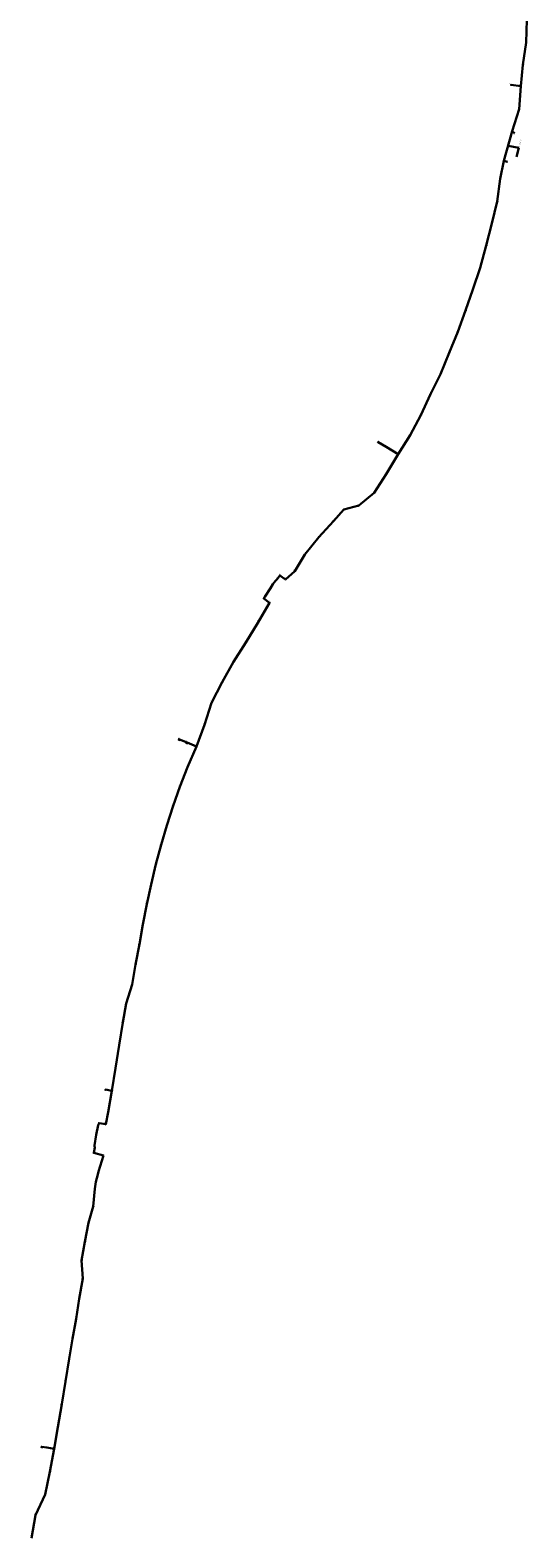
# Model space of a CAD drawing. Header units: metres. Extents: x 1311711 to 1330449, y 760333 to 801791.
# Tile 3 of 6: x 1315778 to 1317490, y 770696 to 775882. Entities that reach past the tile are written whole.
import ezdxf
from ezdxf import colors
from ezdxf.entities.mleader import LeaderData, LeaderLine
from ezdxf.enums import TextEntityAlignment as Align
from ezdxf.math import Vec2, Vec3

# ---------------------------------------------------------------- set-up
doc = ezdxf.new("R2010")
doc.units = ezdxf.units.M
for name, color, linetype, lineweight in [('АСУДД_Блок_Колодцы_ОПС', 174, 'Continuous', 30), ('АСУДД_Блок_подписи_редактируемые', 7, 'Continuous', 25), ('АСУДД_ТРАССА_[Г!63-6!110-4]_ГНБ_БК', 120, 'ASUD_TRAS_M', 30), ('АСУДД_ТРАССА_[Д!63-3!110-9]_ГОСТ_БК', 174, 'ASUD_TRAS_M', 30), ('АСУДД_ТРАССА_[Д!90-4]_ГОСТ_БК', 174, 'ASUD_TRAS_M', 30), ('АСУДД_ТРАССА_[Д!90-8]_ГОСТ_БК', 174, 'ASUD_TRAS_M', 30), ('АСУДД_ТРАССА_[З!110-4]_БК', 174, 'ASUD_TRAS_M', 30), ('АСУДД_ТРАССА_[З!63-3!110-3]_БК', 174, 'ASUD_TRAS_M', 30), ('АСУДД_ТРАССА_[З!63-6!110-3]_БК', 174, 'ASUD_TRAS_M', 30), ('АСУДД_ТРАССА_[З!90-4]_БК', 174, 'ASUD_TRAS_M', 30), ('АСУДД_ТРАССА_[З!90-8!110-4!63-2]_БК', 174, 'ASUD_TRAS_M', 30), ('АСУДД_ТРАССА_[З!90-8]_БК', 174, 'ASUD_TRAS_M', 30), ('АСУДД_ТРАССА_[э!70-6!95-4]_БК_оис', 1, 'ASUD_TRAS_M', 30), ('Выноски_(I)', 7, 'Continuous', 30), ('Выноски_ГНБ_(I)', 7, 'Continuous', 30)]:
    doc.layers.add(name, color=color, linetype=linetype, lineweight=lineweight)
doc.styles.add('ESKD2', font='isocpeui.ttf')
doc.styles.get("Standard").update_dxf_attribs({"font": 'arial.ttf'})
doc.styles.add('ОПС', font='CS_Gost2304.shx', dxfattribs={"width": 0.75, "height": 2})
doc.linetypes.add('ASUD_TRAS_M', pattern='A,3,-0.5,["N",Standard,S=0.5,R=0,X=0,Y=-0.25],-1', length=4.5)

# ---------------------------------------------------------------- blocks, each defined once
blk = doc.blocks.new('_None')

msp = doc.modelspace()

# ---------------------------------------------------------------- linework, layer by layer
at = {"layer": 'АСУДД_Блок_Колодцы_ОПС', "linetype": 'Continuous'}
for centre, radius in [((1317483.940841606, 775839.8298891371), 0.5), ((1317472.617198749, 775763.6201154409), 0.4999999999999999), ((1317432.004819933, 775694.3741816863), 0.4999999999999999), ((1317465.103811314, 775690.0830406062), 0.5), ((1317459.989859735, 775610.4321170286), 0.4999999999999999), ((1317436.135675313, 775535.5100099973), 0.4999999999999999), ((1317407.193121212, 775432.3643258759), 0.5), ((1317394.645418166, 775370.8571790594), 0.5), ((1317384.492364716, 775293.3499293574), 0.5), ((1317366.095414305, 775217.4508468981), 0.5000000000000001), ((1317346.654949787, 775141.0666858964), 0.5000000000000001), ((1317325.600405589, 775064.4713198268), 0.5), ((1317300.233156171, 774990.4731873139), 0.4999999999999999), ((1317275.49206532, 774917.4862914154), 0.5), ((1317248.292768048, 774844.3655573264), 0.5), ((1317219.409042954, 774772.6539691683), 0.4999999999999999), ((1317189.347073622, 774699.5170809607), 0.5), ((1317154.286647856, 774629.8476545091), 0.4999999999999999), ((1317121.77767593, 774558.4321319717), 0.5), ((1317084.644502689, 774489.4694285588), 0.5), ((1316975.065357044, 774465.3701830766), 0.4999999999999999), ((1317002.107777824, 774448.8436304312), 0.4999999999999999), ((1317043.572962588, 774423.5881667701), 0.4999999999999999), ((1317002.746195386, 774355.391941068), 0.5), ((1316961.163851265, 774290.5586524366), 0.4999999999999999), ((1316857.201163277, 774233.0293107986), 0.5000000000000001), ((1316907.779608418, 774246.8020843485), 0.5000000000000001), ((1316821.034858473, 774193.7943386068), 0.4999999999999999), ((1316770.548404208, 774137.7170134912), 0.4999999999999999), ((1316722.288149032, 774078.6323889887), 0.5), ((1316687.666914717, 774021.6921700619), 0.4999999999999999), ((1316627.259280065, 773993.5140962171), 0.5), ((1316637.041901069, 774006.8149949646), 0.4999999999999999), ((1316656.058760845, 773993.103567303), 0.4999999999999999), ((1316581.614884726, 773926.710650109), 0.5), ((1316601.171318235, 773912.8822432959), 0.4999999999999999), ((1316560.816182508, 773843.8867136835), 0.4999999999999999), ((1316519.113044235, 773776.3885493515), 0.5), ((1316477.188487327, 773709.007024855), 0.5), ((1316438.625226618, 773639.1915067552), 0.5), ((1316401.902999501, 773568.746863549), 0.4999999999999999), ((1316377.219722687, 773492.8000728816), 0.4999999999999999), ((1316291.482805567, 773442.62245125), 0.5), ((1316317.348136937, 773432.0269544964), 0.5), ((1316349.711087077, 773418.2268303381), 0.4999999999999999), ((1316319.000411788, 773346.5829534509), 0.4999999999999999), ((1316292.553090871, 773279.6742896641), 0.4999999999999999), ((1316269.289934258, 773213.5134777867), 0.5), ((1316248.079221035, 773146.7559262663), 0.5000000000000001), ((1316228.222920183, 773079.5756477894), 0.4999999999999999), ((1316210.371822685, 773013.7953876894), 0.4999999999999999), ((1316194.104514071, 772943.705833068), 0.5), ((1316178.601496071, 772875.7493178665), 0.5), ((1316165.543346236, 772806.3241678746), 0.5), ((1316153.389143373, 772737.5883242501), 0.4999999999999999), ((1316140.716687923, 772668.4531625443), 0.4999999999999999), ((1316128.848876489, 772599.6316026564), 0.5), ((1316108.036773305, 772533.4830684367), 0.5), ((1316096.373009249, 772468.0753790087), 0.5), ((1316084.0658788, 772390.6023269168), 0.5), ((1316071.496603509, 772311.8398556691), 0.4999999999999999), ((1316037.294308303, 772237.5574519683), 0.4999999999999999), ((1316059.08722029, 772233.9047632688), 0.4999999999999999), ((1316046.234958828, 772160.4108583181), 0.5), ((1316014.956608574, 772122.4013514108), 0.4999999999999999), ((1316037.598075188, 772118.6124877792), 0.4999999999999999), ((1315997.087783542, 772019.980328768), 0.4999999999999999), ((1316000.123191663, 772038.3602950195), 0.4999999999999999), ((1316029.824136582, 772011.0718615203), 0.4999999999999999), ((1316013.014263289, 771956.581445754), 0.4999999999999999), ((1316000.197439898, 771896.8203159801), 0.5), ((1315994.959027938, 771835.2248262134), 0.5), ((1315978.666718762, 771780.0062584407), 0.5), ((1315966.361867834, 771714.4193099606), 0.4999999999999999), ((1315954.805676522, 771649.5538910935), 0.4999999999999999), ((1315958.797767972, 771588.4081300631), 0.5), ((1315946.55934878, 771518.3518050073), 0.4999999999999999), ((1315935.574014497, 771449.1902513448), 0.5), ((1315923.494510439, 771380.2499169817), 0.5), ((1315912.097885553, 771311.3909763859), 0.5), ((1315899.628954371, 771233.2600619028), 0.5), ((1315886.366864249, 771155.1431484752), 0.5), ((1315873.109775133, 771076.8327379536), 0.5), ((1315817.919769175, 771009.1702511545), 0.5), ((1315835.30591951, 771005.9710508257), 0.4999999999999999), ((1315859.982221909, 771001.7820838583), 0.4999999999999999), ((1315845.780996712, 770923.1782793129), 0.5), ((1315829.583807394, 770845.2669783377), 0.4999999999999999), ((1315796.077137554, 770773.7425785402), 0.5)]:
    msp.add_circle(centre, radius, dxfattribs=at)
at = {"layer": 'АСУДД_ТРАССА_[Г!63-6!110-4]_ГНБ_БК'}
msp.add_line((1317407.193121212, 775432.3643258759), (1317436.135675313, 775535.5100099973), dxfattribs=at)
at = {"layer": 'АСУДД_ТРАССА_[Д!63-3!110-9]_ГОСТ_БК'}
msp.add_line((1316317.348136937, 773432.0269544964), (1316291.482805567, 773442.62245125), dxfattribs=at)
at = {"layer": 'АСУДД_ТРАССА_[Д!90-4]_ГОСТ_БК'}
msp.add_line((1315817.140896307, 771004.3214025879), (1315817.919769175, 771009.1702511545), dxfattribs=at)
at = {"layer": 'АСУДД_ТРАССА_[Д!90-8]_ГОСТ_БК'}
msp.add_line((1316315.086178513, 773426.4924637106), (1316317.348136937, 773432.0269544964), dxfattribs=at)
at = {"layer": 'АСУДД_ТРАССА_[З!110-4]_БК'}
for p, q in [((1317432.004819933, 775694.3741816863), (1317465.103811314, 775690.0830406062)), ((1316975.065357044, 774465.3701830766), (1317002.107777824, 774448.8436304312)), ((1317002.107777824, 774448.8436304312), (1317043.572962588, 774423.5881667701)), ((1316059.08722029, 772233.9047632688), (1316037.294308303, 772237.5574519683)), ((1315835.30591951, 771005.9710508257), (1315817.919769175, 771009.1702511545)), ((1315859.982221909, 771001.7820838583), (1315835.30591951, 771005.9710508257))]:
    msp.add_line(p, q, dxfattribs=at)
at = {"layer": 'АСУДД_ТРАССА_[З!63-3!110-3]_БК'}
msp.add_line((1316349.711087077, 773418.2268303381), (1316317.348136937, 773432.0269544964), dxfattribs=at)
at = {"layer": 'АСУДД_ТРАССА_[З!63-6!110-3]_БК'}
for p, q in [((1317483.940841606, 775839.8298891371), (1317486.122259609, 775917.8216913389)), ((1317472.617198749, 775763.6201154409), (1317483.940841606, 775839.8298891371)), ((1317465.103811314, 775690.0830406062), (1317472.617198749, 775763.6201154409)), ((1317459.989859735, 775610.4321170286), (1317465.103811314, 775690.0830406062)), ((1317436.135675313, 775535.5100099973), (1317459.989859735, 775610.4321170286)), ((1317394.645418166, 775370.8571790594), (1317407.193121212, 775432.3643258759)), ((1317384.492364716, 775293.3499293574), (1317394.645418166, 775370.8571790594)), ((1317366.095414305, 775217.4508468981), (1317384.492364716, 775293.3499293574)), ((1317346.654949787, 775141.0666858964), (1317366.095414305, 775217.4508468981)), ((1317325.600405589, 775064.4713198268), (1317346.654949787, 775141.0666858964)), ((1317300.233156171, 774990.4731873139), (1317325.600405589, 775064.4713198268)), ((1317275.49206532, 774917.4862914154), (1317300.233156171, 774990.4731873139)), ((1317248.292768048, 774844.3655573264), (1317275.49206532, 774917.4862914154)), ((1317219.409042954, 774772.6539691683), (1317248.292768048, 774844.3655573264)), ((1317189.347073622, 774699.5170809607), (1317219.409042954, 774772.6539691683)), ((1317154.286647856, 774629.8476545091), (1317189.347073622, 774699.5170809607)), ((1317121.77767593, 774558.4321319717), (1317154.286647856, 774629.8476545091)), ((1317084.644502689, 774489.4694285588), (1317121.77767593, 774558.4321319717)), ((1317043.572962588, 774423.5881667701), (1317084.644502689, 774489.4694285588)), ((1317002.746195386, 774355.391941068), (1317043.572962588, 774423.5881667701)), ((1316961.163851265, 774290.5586524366), (1317002.746195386, 774355.391941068)), ((1316907.779608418, 774246.8020843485), (1316961.163851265, 774290.5586524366)), ((1316821.034858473, 774193.7943386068), (1316857.201163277, 774233.0293107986)), ((1316857.201163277, 774233.0293107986), (1316907.779608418, 774246.8020843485)), ((1316770.548404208, 774137.7170134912), (1316821.034858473, 774193.7943386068)), ((1316722.288149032, 774078.6323889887), (1316770.548404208, 774137.7170134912)), ((1316687.666914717, 774021.6921700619), (1316722.288149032, 774078.6323889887)), ((1316656.058760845, 773993.103567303), (1316687.666914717, 774021.6921700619)), ((1316627.259280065, 773993.5140962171), (1316624.387398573, 773990.219219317)), ((1316637.041901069, 774006.8149949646), (1316627.259280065, 773993.5140962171)), ((1316656.058760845, 773993.103567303), (1316637.041901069, 774006.8149949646)), ((1316560.816182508, 773843.8867136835), (1316601.171318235, 773912.8822432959)), ((1316583.83738263, 773931.5605689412), (1316581.614884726, 773926.710650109)), ((1316581.614884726, 773926.710650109), (1316601.171318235, 773912.8822432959)), ((1316519.113044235, 773776.3885493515), (1316560.816182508, 773843.8867136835)), ((1316477.188487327, 773709.007024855), (1316519.113044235, 773776.3885493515)), ((1316438.625226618, 773639.1915067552), (1316477.188487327, 773709.007024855)), ((1316401.902999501, 773568.746863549), (1316438.625226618, 773639.1915067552)), ((1316377.219722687, 773492.8000728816), (1316401.902999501, 773568.746863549)), ((1316349.711087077, 773418.2268303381), (1316377.219722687, 773492.8000728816)), ((1316319.000411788, 773346.5829534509), (1316349.711087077, 773418.2268303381)), ((1316292.553090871, 773279.6742896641), (1316319.000411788, 773346.5829534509)), ((1316269.289934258, 773213.5134777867), (1316292.553090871, 773279.6742896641)), ((1316248.079221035, 773146.7559262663), (1316269.289934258, 773213.5134777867)), ((1316228.222920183, 773079.5756477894), (1316248.079221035, 773146.7559262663)), ((1316210.371822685, 773013.7953876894), (1316228.222920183, 773079.5756477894)), ((1316194.104514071, 772943.705833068), (1316210.371822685, 773013.7953876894)), ((1316178.601496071, 772875.7493178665), (1316194.104514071, 772943.705833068)), ((1316165.543346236, 772806.3241678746), (1316178.601496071, 772875.7493178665)), ((1316153.389143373, 772737.5883242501), (1316165.543346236, 772806.3241678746)), ((1316140.716687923, 772668.4531625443), (1316153.389143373, 772737.5883242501)), ((1316128.848876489, 772599.6316026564), (1316140.716687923, 772668.4531625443)), ((1316108.036773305, 772533.4830684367), (1316128.848876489, 772599.6316026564)), ((1316096.373009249, 772468.0753790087), (1316108.036773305, 772533.4830684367)), ((1316084.0658788, 772390.6023269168), (1316096.373009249, 772468.0753790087)), ((1316071.496603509, 772311.8398556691), (1316084.0658788, 772390.6023269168)), ((1316059.08722029, 772233.9047632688), (1316071.496603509, 772311.8398556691)), ((1316046.234958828, 772160.4108583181), (1316059.08722029, 772233.9047632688)), ((1316046.234958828, 772160.4108583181), (1316037.598075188, 772118.6124877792)), ((1316014.956608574, 772122.4013514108), (1316012.836412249, 772118.180196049)), ((1316037.598075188, 772118.6124877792), (1316014.956608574, 772122.4013514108)), ((1315997.087783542, 772019.980328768), (1316000.123191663, 772038.3602950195)), ((1316029.824136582, 772011.0718615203), (1315997.087783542, 772019.980328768)), ((1315999.02788345, 772043.1095973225), (1316000.123191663, 772038.3602950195)), ((1316013.014263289, 771956.581445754), (1316029.824136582, 772011.0718615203)), ((1316007.396847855, 771933.3422183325), (1316010.691678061, 771946.1567320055)), ((1316010.691678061, 771946.1567320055), (1316013.014263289, 771956.581445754)), ((1315994.959027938, 771835.2248262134), (1316000.197439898, 771896.8203159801)), ((1316000.197439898, 771896.8203159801), (1316004.21679657, 771921.0182794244)), ((1316004.21679657, 771921.0182794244), (1316007.396847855, 771933.3422183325)), ((1315978.666718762, 771780.0062584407), (1315994.959027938, 771835.2248262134)), ((1315966.361867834, 771714.4193099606), (1315978.666718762, 771780.0062584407)), ((1315954.805676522, 771649.5538910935), (1315966.361867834, 771714.4193099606)), ((1315958.797767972, 771588.4081300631), (1315954.805676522, 771649.5538910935)), ((1315946.55934878, 771518.3518050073), (1315958.797767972, 771588.4081300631)), ((1315935.574014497, 771449.1902513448), (1315946.55934878, 771518.3518050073)), ((1315923.494510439, 771380.2499169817), (1315935.574014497, 771449.1902513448)), ((1315912.097885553, 771311.3909763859), (1315923.494510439, 771380.2499169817)), ((1315899.628954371, 771233.2600619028), (1315912.097885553, 771311.3909763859)), ((1315886.366864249, 771155.1431484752), (1315899.628954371, 771233.2600619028)), ((1315873.109775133, 771076.8327379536), (1315886.366864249, 771155.1431484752)), ((1315859.982221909, 771001.7820838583), (1315873.109775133, 771076.8327379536)), ((1315845.780996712, 770923.1782793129), (1315859.982221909, 771001.7820838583)), ((1315829.583807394, 770845.2669783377), (1315845.780996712, 770923.1782793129)), ((1315796.077137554, 770773.7425785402), (1315829.583807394, 770845.2669783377)), ((1315782.230028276, 770694.9754402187), (1315796.077137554, 770773.7425785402))]:
    msp.add_line(p, q, dxfattribs=at)
at = {"layer": 'АСУДД_ТРАССА_[З!90-4]_БК'}
for p, q in [((1317431.709001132, 775691.6165473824), (1317432.004819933, 775694.3741816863)), ((1316973.611238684, 774462.976751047), (1316975.065357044, 774465.3701830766)), ((1316036.873651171, 772234.7866138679), (1316037.294308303, 772237.5574519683))]:
    msp.add_line(p, q, dxfattribs=at)
at = {"layer": 'АСУДД_ТРАССА_[З!90-8!110-4!63-2]_БК'}
msp.add_line((1316287.094567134, 773444.4288059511), (1316291.482805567, 773442.62245125), dxfattribs=at)
at = {"layer": 'АСУДД_ТРАССА_[З!90-8]_БК'}
msp.add_line((1316289.191711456, 773437.0993916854), (1316291.482805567, 773442.62245125), dxfattribs=at)
at = {"layer": 'АСУДД_ТРАССА_[э!70-6!95-4]_БК_оис'}
for p, q in [((1316603.966869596, 773963.0920598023), (1316585.359320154, 773933.5210415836)), ((1316612.851931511, 773976.3981048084), (1316603.966869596, 773963.0920598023)), ((1316621.852899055, 773988.5148022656), (1316612.851931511, 773976.3981048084)), ((1316624.387398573, 773990.219219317), (1316621.852899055, 773988.5148022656)), ((1316585.359320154, 773933.5210415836), (1316583.83738263, 773931.5605689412)), ((1316011.321703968, 772115.9668120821), (1316005.368040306, 772081.9887634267)), ((1316012.836412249, 772118.180196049), (1316011.321703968, 772115.9668120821)), ((1316005.368040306, 772081.9887634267), (1315998.99017697, 772045.5897723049)), ((1315998.99017697, 772045.5897723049), (1315999.02788345, 772043.1095973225))]:
    msp.add_line(p, q, dxfattribs=at)

# ---------------------------------------------------------------- texts
at = {"layer": 'АСУДД_Блок_подписи_редактируемые', "lineweight": 30, "style": 'ESKD2'}
for height, rotation, p in [(1.25, 84.35185506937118, (1317481.047636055, 775843.3843536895)), (1.25, 82.75643841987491, (1317469.824077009, 775767.2537537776)), (1.25, 63.82484961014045, (1317426.566442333, 775699.5435093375)), (1.25, 87.78717735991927, (1317462.002814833, 775693.4577520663)), (1.25, 86.05930761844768, (1317456.992029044, 775613.8987966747)), (1.25, 95.51738000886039, (1317432.608931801, 775538.4369430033)), (1.25, 76.06611249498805, (1317404.842349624, 775436.2986275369)), (1.25, 76.28200907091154, (1317392.279838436, 775374.7825948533)), (1.25, 76.28200907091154, (1317382.126784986, 775297.2753451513)), (1.25, 75.45394000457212, (1317363.786811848, 775221.4100401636)), (1.25, 75.45394000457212, (1317344.34634733, 775145.0258791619)), (1.25, 70.0197065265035, (1317323.677127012, 775068.6313506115)), (1.25, 72.24074897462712, (1317298.150101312, 774994.5555566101)), (1.25, 70.98712768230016, (1317273.498823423, 774921.6132568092)), (1.25, 68.01642376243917, (1317246.516086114, 774848.5902771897)), (1.25, 64.64191417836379, (1317217.884118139, 774776.9759433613)), (1.25, 63.22348033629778, (1317187.929601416, 774703.8754785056)), (1.25, 62.28740507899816, (1317152.940567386, 774634.2286274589)), (1.25, 58.91249467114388, (1317120.691834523, 774562.8847497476)), (1.25, 56.98544990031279, (1317083.709003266, 774493.9560416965)), (1.25, 63.82484961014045, (1316973.602218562, 774469.7134632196)), (1.25, 63.82484961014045, (1317000.644639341, 774453.1869105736)), (1.25, 63.82484961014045, (1317042.109824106, 774427.9314469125)), (1.25, 61.97119224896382, (1317001.424313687, 774359.7802762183)), (1.25, 40.63053464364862, (1316961.529575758, 774295.1271425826)), (1.25, 48.23122304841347, (1316856.959408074, 774237.6060357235)), (1.25, 35.35619715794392, (1316908.563741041, 774251.3176122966)), (1.249999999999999, 47.63156474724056, (1316820.841015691, 774198.3733430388)), (1.25, 50.4852300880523, (1316770.126834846, 774142.2806891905)), (1.25, 50.60014159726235, (1316721.857427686, 774083.1952100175)), (1.25, 72.78354805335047, (1316685.545279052, 774025.7546223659)), (1.25, 55.0270049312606, (1316626.477655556, 773998.0300589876)), (1.25, 72.78354805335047, (1316634.920265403, 774010.8774472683)), (1.25, 72.78354805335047, (1316653.93712518, 773997.1660196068)), (1.25, 59.38345159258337, (1316580.492481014, 773931.154192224)), (1.25, 72.78354805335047, (1316599.04968257, 773916.9446955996)), (1.25, 72.78354805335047, (1316558.694546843, 773847.9491659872)), (1.25, 61.57518070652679, (1316517.821524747, 773780.7859160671)), (1.25, 62.02413606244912, (1316475.862551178, 773713.3941366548)), (1.25, 62.66793066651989, (1316437.250080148, 773643.5634432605)), (1.250000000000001, 83.8590627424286, (1316399.040471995, 773572.3260803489)), (1.25, 65.54940433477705, (1316375.62653759, 773497.0973531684)), (1.25, 80.768925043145, (1316292.549282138, 773447.9523334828)), (1.25, 80.768925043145, (1316314.682716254, 773435.7552770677)), (1.25, 66.43574151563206, (1316348.05161847, 773422.4989516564)), (1.25, 67.88464418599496, (1316317.233451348, 773350.8117484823)), (1.25, 69.51898491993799, (1316290.666240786, 773283.8509693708)), (1.25, 70.73883038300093, (1316267.314595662, 773217.6490423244)), (1.25, 73.59566063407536, (1316245.900219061, 773150.787899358)), (1.25, 74.64903699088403, (1316225.970163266, 773083.5668810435)), (1.25, 74.93908621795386, (1316208.098889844, 773017.775165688)), (1.25, 76.56262684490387, (1316191.719737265, 772947.6196159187)), (1.25, 77.9968075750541, (1316176.119509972, 772879.602187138)), (1.25, 80.1075066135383, (1316162.921141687, 772810.0830107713)), (1.25, 79.39794170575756, (1316150.813689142, 772741.3793520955)), (1.25, 79.68170185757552, (1316138.122490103, 772672.231388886)), (1.25, 80.51255976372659, (1316126.200164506, 772603.3718140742)), (1.25, 70.48682387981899, (1316106.079643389, 772537.6272811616)), (1.25, 80.768925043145, (1316093.707588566, 772471.8037015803)), (1.25, 80.1562766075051, (1316081.440475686, 772394.3589364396)), (1.25, 81.66743991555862, (1316068.773045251, 772315.5259222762)), (1.25, 109.7237669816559, (1316033.157105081, 772239.5293561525)), (1.25, 109.7237669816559, (1316054.950017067, 772235.8766674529)), (1.25, 47.12109639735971, (1316046.08191917, 772164.9914080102)), (1.25, 77.74130694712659, (1316012.491828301, 772126.2652503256)), (1.25, 77.74130694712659, (1316035.133294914, 772122.4763866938)), (1.25, 77.74130694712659, (1315993.611430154, 772020.4813167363)), (1.25, 77.74130694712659, (1315997.478159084, 772037.7098329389)), (1.25, 100.0200083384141, (1316026.078499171, 772013.7128948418)), (1.25, 100.0200083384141, (1316009.268625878, 771959.2224790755)), (1.25, 46.45149760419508, (1316000.097940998, 771901.4023413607)), (1.25, 79.90659041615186, (1315992.350020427, 771838.992841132)), (1.25, 79.39794170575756, (1315976.091264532, 771783.7972862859)), (1.25, 78.93163080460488, (1315963.817352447, 771718.231172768)), (1.25, 79.89245049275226, (1315952.197598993, 771653.3225497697)), (1.25, 78.49915716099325, (1315956.282097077, 771592.2390903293)), (1.25, 81.12623818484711, (1315943.870729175, 771522.0634328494)), (1.25, 80.13848849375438, (1315932.949777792, 771452.947675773)), (1.25, 80.13848849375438, (1315920.870273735, 771384.0073414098)), (1.25, 81.16237827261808, (1315909.406925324, 771315.1009076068)), (1.25, 80.38697414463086, (1315896.988446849, 771237.0060699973)), (1.25, 80.67777939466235, (1315883.707377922, 771158.8757064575)), (1.25, 80.77789050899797, (1315870.443771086, 771080.560643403)), (1.25, 80.768925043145, (1315815.254348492, 771012.8985737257)), (1.25, 79.69002961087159, (1315832.711172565, 771009.7489000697)), (1.25, 79.69002961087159, (1315857.387474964, 771005.5599331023)), (1.25, 79.18443641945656, (1315843.219687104, 770926.9788779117)), (1.25, 71.23871585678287, (1315827.572463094, 770849.3851515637)), (1.25, 80.61775240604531, (1315793.421563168, 770777.4779207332)), (1.25, 80.32439819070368, (1315779.593613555, 770698.7243299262))]:
    msp.add_text('НК-', height=height, rotation=rotation, dxfattribs=at).set_placement(p, align=Align.RIGHT)
for s, height, rotation, p in [('3.265', 1.249999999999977, 84.61493536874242, (1317481.047636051, 775843.3843536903)), ('3.264', 1.249999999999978, 83.01951873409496, (1317469.824077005, 775767.2537537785)), ('3.263', 1.249999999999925, 64.08793007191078, (1317426.56644233, 775699.5435093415)), ('3.262', 1.25, 88.05025758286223, (1317462.002814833, 775693.4577520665)), ('3.261', 1.249999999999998, 86.32238784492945, (1317456.992029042, 775613.8987966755)), ('3.260', 1.249999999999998, 95.78046026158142, (1317432.608931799, 775538.4369430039)), ('3.259', 1.249999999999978, 76.3291928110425, (1317404.842349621, 775436.2986275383)), ('3.257', 1.249999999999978, 76.54508938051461, (1317392.279838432, 775374.7825948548)), ('3.256', 1.249999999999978, 76.54508938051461, (1317382.126784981, 775297.2753451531)), ('3.255', 1.249999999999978, 75.71702030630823, (1317363.786811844, 775221.4100401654)), ('3.254', 1.249999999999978, 75.71702030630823, (1317344.346347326, 775145.0258791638)), ('3.253', 1.249999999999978, 70.28278682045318, (1317323.677127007, 775068.6313506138)), ('3.252', 1.249999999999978, 72.50382927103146, (1317298.150101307, 774994.5555566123)), ('3.251', 1.249999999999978, 71.25020797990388, (1317273.498823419, 774921.6132568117)), ('3.249', 1.249999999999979, 68.279504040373, (1317246.51608611, 774848.5902771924)), ('3.248', 1.249999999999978, 64.90499448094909, (1317217.884118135, 774776.9759433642)), ('3.247', 1.249999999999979, 63.48656063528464, (1317187.929601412, 774703.8754785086)), ('3.246', 1.249999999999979, 62.55048538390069, (1317152.940567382, 774634.2286274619)), ('3.245', 1.249999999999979, 59.17557497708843, (1317120.69183452, 774562.8847497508)), ('3.244', 1.249999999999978, 57.24853019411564, (1317083.709003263, 774493.9560416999)), ('3.243', 1.249999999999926, 64.08793007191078, (1316973.602218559, 774469.7134632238)), ('3.242', 1.249999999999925, 64.08793007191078, (1317000.644639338, 774453.1869105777)), ('3.241', 1.249999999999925, 64.08793007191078, (1317042.109824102, 774427.9314469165)), ('3.240', 1.249999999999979, 62.23427252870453, (1317001.424313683, 774359.7802762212)), ('3.239', 1.249999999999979, 40.89361492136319, (1316961.529575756, 774295.1271425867)), ('3.237', 1.249999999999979, 48.49430331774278, (1316856.959408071, 774237.6060357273)), ('3.238', 1.249999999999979, 35.61927746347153, (1316908.563741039, 774251.3176123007)), ('3.236', 1.249999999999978, 47.89464504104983, (1316820.841015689, 774198.3733430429)), ('3.235', 1.25, 50.74831028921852, (1316770.126834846, 774142.2806891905)), ('3.234', 1.249999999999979, 50.86322187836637, (1316721.857427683, 774083.1952100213)), ('3.231', 1.24999999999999, 73.04662833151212, (1316634.920265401, 774010.8774472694)), ('3.233', 1.249999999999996, 73.04662830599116, (1316685.54527905, 774025.7546223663)), ('3.230', 1.249999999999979, 55.29008520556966, (1316626.477655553, 773998.0300589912)), ('3.232', 1.249999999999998, 73.0466282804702, (1316653.937125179, 773997.1660196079)), ('3.229', 1.249999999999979, 59.64653186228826, (1316580.492481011, 773931.1541922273)), ('3.228', 1.24999999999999, 73.04662833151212, (1316599.049682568, 773916.9446956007)), ('3.227', 1.249999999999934, 73.04662852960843, (1316558.694546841, 773847.9491659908)), ('3.225', 1.249999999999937, 61.83826118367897, (1316517.821524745, 773780.7859160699)), ('3.224', 1.249999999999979, 62.28721633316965, (1316475.862551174, 773713.3941366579)), ('3.223', 1.249999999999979, 62.93101094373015, (1316437.250080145, 773643.5634432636)), ('3.222', 1.24999999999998, 84.12214301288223, (1316399.040471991, 773572.3260803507)), ('3.221', 1.249999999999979, 65.81248462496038, (1316375.626537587, 773497.0973531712)), ('3.220', 1.249999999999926, 81.03200549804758, (1316292.549282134, 773447.9523334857)), ('3.219', 1.249999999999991, 81.03200530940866, (1316314.682716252, 773435.7552770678)), ('3.218', 1.249999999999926, 66.69882197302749, (1316348.051618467, 773422.4989516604)), ('3.217', 1.24999999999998, 68.1477244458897, (1316317.233451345, 773350.8117484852)), ('3.216', 1.24999999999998, 69.78206520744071, (1316290.666240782, 773283.8509693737)), ('3.215', 1.24999999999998, 71.0019106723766, (1316267.314595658, 773217.6490423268)), ('3.214', 1.249999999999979, 73.85874093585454, (1316245.900219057, 773150.7878993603)), ('3.213', 1.24999999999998, 74.91211729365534, (1316225.970163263, 773083.566881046)), ('3.212', 1.249999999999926, 75.20216666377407, (1316208.098889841, 773017.7751656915)), ('3.211', 1.24999999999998, 76.82570713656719, (1316191.719737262, 772947.619615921)), ('3.210', 1.24999999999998, 78.25988787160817, (1316176.119509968, 772879.6021871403)), ('3.209', 1.24999999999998, 80.37058691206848, (1316162.921141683, 772810.0830107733)), ('3.208', 1.24999999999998, 79.66102199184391, (1316150.813689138, 772741.3793520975)), ('3.207', 1.24999999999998, 79.94478215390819, (1316138.122490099, 772672.2313888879)), ('3.206', 1.24999999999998, 80.7756400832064, (1316126.200164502, 772603.371814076)), ('3.205', 1.24999999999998, 70.74990418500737, (1316106.079643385, 772537.6272811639)), ('3.204', 1.249999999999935, 81.03200552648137, (1316093.707588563, 772471.8037015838)), ('3.203', 1.24999999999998, 80.41935689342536, (1316081.440475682, 772394.3589364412)), ('3.202', 1.24999999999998, 81.93052018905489, (1316068.773045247, 772315.5259222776)), ('3.201', 1.249999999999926, 109.9868474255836, (1316033.157105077, 772239.5293561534)), ('3.200', 1.249999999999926, 109.9868474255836, (1316054.950017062, 772235.8766674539)), ('3.199', 1.249999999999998, 47.38417664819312, (1316046.081919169, 772164.9914080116)), ('3.197', 1.24999999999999, 78.00438723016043, (1316012.491828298, 772126.2652503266)), ('3.198', 1.249999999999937, 78.00438742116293, (1316035.133294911, 772122.4763866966)), ('3.195', 1.24999999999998, 78.00438723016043, (1315993.611430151, 772020.4813167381)), ('3.196', 1.24999999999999, 78.00438723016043, (1315997.478159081, 772037.7098329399)), ('3.194', 1.249999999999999, 100.2830885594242, (1316026.07849917, 772013.7128948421)), ('3.193', 1.249999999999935, 100.2830888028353, (1316009.268625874, 771959.222479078)), ('3.192', 1.249999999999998, 46.71457783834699, (1316000.097940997, 771901.4023413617)), ('3.191', 1.249999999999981, 80.16967071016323, (1315992.350020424, 771838.9928411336)), ('3.190', 1.249999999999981, 79.66102199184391, (1315976.091264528, 771783.7972862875)), ('3.189', 1.249999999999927, 79.19471125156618, (1315963.817352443, 771718.2311727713)), ('3.188', 1.249999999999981, 80.15553079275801, (1315952.197598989, 771653.3225497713)), ('3.187', 1.24999999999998, 78.76223745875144, (1315956.282097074, 771592.2390903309)), ('3.186', 1.249999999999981, 81.38931848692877, (1315943.870729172, 771522.0634328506)), ('3.185', 1.249999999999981, 80.4015687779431, (1315932.949777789, 771452.9476757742)), ('3.184', 1.249999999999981, 80.4015687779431, (1315920.870273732, 771384.0073414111)), ('3.183', 1.24999999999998, 81.42545856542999, (1315909.406925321, 771315.100907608)), ('3.182', 1.249999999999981, 80.65005443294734, (1315896.988446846, 771237.0060699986)), ('3.181', 1.249999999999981, 80.94085968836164, (1315883.707377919, 771158.8757064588)), ('3.180', 1.249999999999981, 81.04097080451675, (1315870.443771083, 771080.5606434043)), ('3.179', 1.249999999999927, 81.03200549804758, (1315815.254348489, 771012.8985737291)), ('3.178', 1.249999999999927, 79.95311006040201, (1315832.711172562, 771009.748900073)), ('3.177', 1.249999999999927, 79.95311006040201, (1315857.387474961, 771005.5599331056)), ('3.176', 1.24999999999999, 79.44751667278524, (1315843.219687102, 770926.9788779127)), ('3.175', 1.249999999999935, 71.50179631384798, (1315827.572463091, 770849.3851515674)), ('3.174', 1.249999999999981, 80.88083270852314, (1315793.421563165, 770777.4779207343)), ('3.173', 1.249999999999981, 80.58747847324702, (1315779.593613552, 770698.7243299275))]:
    msp.add_text(s, height=height, rotation=rotation, dxfattribs=at).set_placement(p)

# ---------------------------------------------------------------- leaders
at = {"layer": 'Выноски_(I)'}
ml = msp.add_multileader_mtext('Standard', dxfattribs=at)
ml.set_content('ГНБ (6тр. d=63мм+4тр. d=110мм)\\Pф-р ПНД d=500мм ПЭ-100 SDR11', color=7, style='ОПС')
ml.set_leader_properties(color=256, linetype='Continuous', lineweight=30)
ml.set_arrow_properties(name='NONE')
ml.build(insert=Vec2(0, 0))
ml.multileader.update_dxf_attribs({"text_left_attachment_type": 6, "text_right_attachment_type": 6, "dogleg_length": 0})
ctx = ml.context
ctx.base_point, ctx.char_height, ctx.landing_gap_size, ctx.plane_origin, ctx.plane_x_axis, ctx.plane_y_axis = Vec3(1317458.535003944, 775478.1350023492), 2, 0, Vec3(1317625.354761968, 775427.9441389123), Vec3(0.2588190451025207, 0.9659258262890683), Vec3(-0.9659258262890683, 0.2588190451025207)
ctx.left_attachment, ctx.right_attachment = 6, 6
notes = []
notes.append((ctx, [(0, (1, 1, 0), (1317458.535003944, 775478.1350023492), (0.2588190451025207, 0.9659258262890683), 0, [(0, [(1317421.664398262, 775483.9371679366)], 0, [])])]))
ctx.mtext.insert, ctx.mtext.text_direction, ctx.mtext.rotation, ctx.mtext.flow_direction = Vec3(1317456.120189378, 775478.7820499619), Vec3(0.2588190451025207, 0.9659258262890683), 1.308996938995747, 5
at = {"layer": 'Выноски_ГНБ_(I)'}
ml = msp.add_multileader_mtext('Standard', dxfattribs=at)
ml.set_content('3.7', color=7, style='ОПС')
ml.set_leader_properties(color=256, linetype='Continuous', lineweight=30)
ml.set_arrow_properties(name='NONE')
ml.build(insert=Vec2(0, 0))
ml.multileader.update_dxf_attribs({"text_left_attachment_type": 6, "text_right_attachment_type": 6, "dogleg_length": 0})
ctx = ml.context
ctx.base_point, ctx.char_height, ctx.landing_gap_size, ctx.plane_origin = Vec3(1317443.769628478, 775527.547967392), 2, 0, Vec3(1317523.952728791, 775503.2252448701)
ctx.left_attachment, ctx.right_attachment = 6, 6
notes.append((ctx, [(0, (1, 1, 0), (1317443.769628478, 775527.547967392), (1, 0), 0, [(0, [(1317436.135675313, 775535.5100099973)], 0, [])])]))
ctx.mtext.insert, ctx.mtext.flow_direction = Vec3(1317443.769628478, 775529.947967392), 5
ml = msp.add_multileader_mtext('Standard', dxfattribs=at)
ml.set_content('3.7', color=7, style='ОПС')
ml.set_leader_properties(color=256, linetype='Continuous', lineweight=30)
ml.set_arrow_properties(name='NONE')
ml.build(insert=Vec2(0, 0))
ml.multileader.update_dxf_attribs({"text_left_attachment_type": 6, "text_right_attachment_type": 6, "dogleg_length": 0})
ctx = ml.context
ctx.base_point, ctx.char_height, ctx.landing_gap_size, ctx.plane_origin = Vec3(1317419.142520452, 775429.4978608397), 2, 0, Vec3(1317431.530593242, 775444.3342109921)
ctx.left_attachment, ctx.right_attachment = 6, 6
notes.append((ctx, [(0, (1, 1, 0), (1317419.142520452, 775429.4978608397), (1, 0), 0, [(0, [(1317407.193121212, 775432.3643258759)], 0, [])])]))
ctx.mtext.insert, ctx.mtext.width, ctx.mtext.flow_direction = Vec3(1317419.142520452, 775431.8978608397), 2.304365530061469, 5
for ctx, leaders in notes:
    for number, flags, end, landing, length, lines in leaders:
        leader = LeaderData()
        leader.index, (leader.has_last_leader_line, leader.has_dogleg_vector, leader.attachment_direction) = number, flags
        leader.last_leader_point, leader.dogleg_vector, leader.dogleg_length = Vec3(end), Vec3(landing), length
        for number, points, colour, breaks in lines:
            line = LeaderLine()
            line.index, line.vertices, line.color, line.breaks = number, Vec3.list(points), colors.encode_raw_color(colour), breaks
            leader.lines.append(line)
        ctx.leaders.append(leader)

doc.saveas('drawing.dxf')
